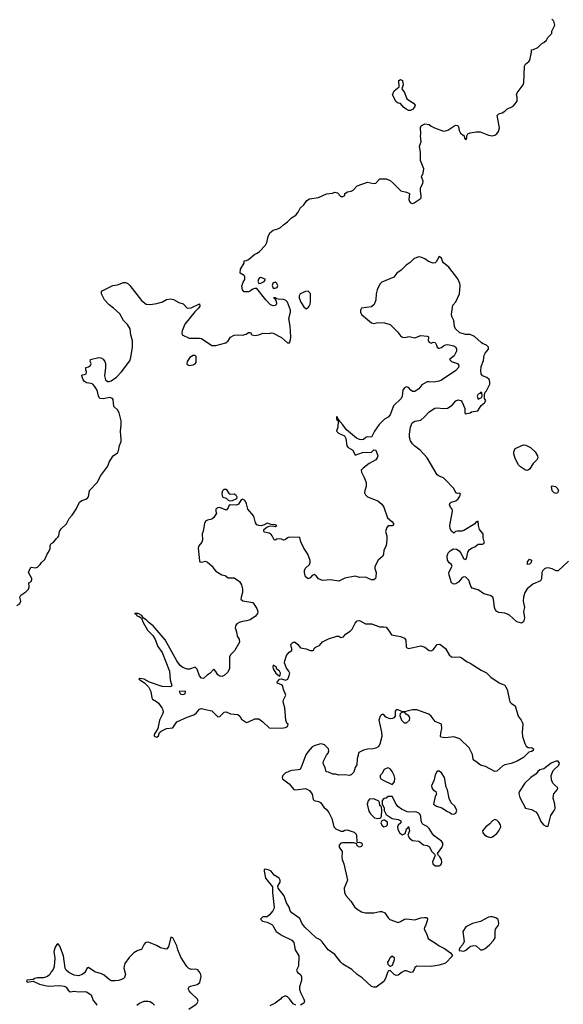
# Model space of a CAD drawing. Header units: inches. Extents: x 2221774 to 2440637, y 201306 to 357559.
# Tile 166 of 245: x 2393257 to 2398559, y 226898 to 236504. Entities that reach past the tile are written whole.
import ezdxf

# ---------------------------------------------------------------- set-up
doc = ezdxf.new("R2010")
doc.units = ezdxf.units.IN
doc.header["$MEASUREMENT"] = 0
doc.layers.add('C3292', color=7, linetype='Continuous')
doc.layers.add('C3293', color=7, linetype='Continuous')

msp = doc.modelspace()

# ---------------------------------------------------------------- linework, layer by layer
at = {"layer": 'C3292', "color": 5, "elevation": 20}
for points in [[(2394509.2, 230000), (2394514.7, 229994.7), (2394536.2, 229950), (2394545.6, 229890), (2394554, 229874), (2394590, 229853.7), (2394610, 229836.4), (2394644.6, 229790), (2394654.4, 229770), (2394657.1, 229750), (2394651.6, 229730), (2394621, 229670), (2394604.8, 229590), (2394568.1, 229530), (2394570, 229518), (2394574, 229510), (2394593.8, 229506.2), (2394610, 229519.3), (2394621.6, 229550), (2394637.2, 229562.8), (2394690, 229590.7), (2394750, 229596.3), (2394790, 229655.9), (2394890, 229700.5), (2394956.2, 229723.8), (2394979.6, 229740.4), (2395010, 229777.5), (2395030, 229785.8), (2395070, 229773.3), (2395130, 229762.5), (2395190, 229704.4), (2395210, 229706.3), (2395250, 229747.8), (2395270, 229752.2), (2395313.5, 229733.5), (2395385.9, 229725.9), (2395405.6, 229710), (2395421.7, 229681.7), (2395470, 229649.4), (2395490, 229653.2), (2395550, 229682.9), (2395590, 229682), (2395630, 229655.1), (2395690, 229597.2), (2395810, 229592.3), (2395850, 229599.3), (2395870.6, 229609.4), (2395874.8, 229630), (2395862.3, 229642.3), (2395853.4, 229670), (2395842, 229790), (2395825.7, 229850), (2395830.3, 229870), (2395853, 229913), (2395830.4, 229970), (2395823.2, 230000)], [(2394732.2, 230000), (2394723.1, 229996.9), (2394650, 229999.1), (2394647.3, 230000)], [(2397996.1, 230000), (2398012.9, 229970), (2398039.2, 229850), (2398053.2, 229833.3), (2398090.9, 229810), (2398120.2, 229710), (2398149.8, 229670), (2398158.6, 229650), (2398163, 229630), (2398158.1, 229550), (2398161.4, 229510), (2398183.5, 229443.5), (2398196, 229416), (2398210, 229406.6), (2398230, 229400.7), (2398250, 229405.1), (2398269.4, 229390), (2398264.8, 229375.2), (2398250, 229363.7), (2398222.6, 229357.4), (2398170, 229306), (2398110, 229270.6), (2398050, 229246.8), (2397990, 229236), (2397970, 229224.7), (2397910, 229172), (2397890, 229171.3), (2397799.9, 229219.9), (2397750, 229231), (2397707.5, 229267.5), (2397690, 229276), (2397680.7, 229290), (2397674.9, 229334.9), (2397641.3, 229401.3), (2397550, 229486.8), (2397490, 229506.8), (2397410, 229498.8), (2397365.4, 229505.4), (2397362, 229510), (2397363.6, 229543.6), (2397376, 229590), (2397371, 229630), (2397310, 229658.8), (2397270, 229711), (2397247.5, 229727.5), (2397130, 229770.8), (2397090, 229770.8), (2397010, 229751), (2396990, 229751.3), (2396950, 229770.8), (2396930, 229770.8), (2396920.7, 229759.3), (2396920.4, 229710), (2396907.1, 229692.8), (2396894.6, 229685.4), (2396870, 229682.6), (2396835.5, 229695.5), (2396824, 229704), (2396810, 229726.8), (2396790, 229726), (2396774, 229710), (2396759, 229670), (2396786.3, 229553.7), (2396790.8, 229510), (2396770, 229438), (2396754, 229410), (2396730, 229398.8), (2396706, 229390), (2396650, 229386.8), (2396610, 229378.8), (2396565.6, 229354.4), (2396550, 229294), (2396545.6, 229234.4), (2396528.7, 229210), (2396515.3, 229164.7), (2396490, 229136.4), (2396470, 229131.8), (2396430, 229137.6), (2396370, 229134), (2396336.4, 229143.6), (2396310, 229144.7), (2396270, 229162), (2396245.4, 229165.4), (2396238, 229210), (2396222, 229230), (2396216, 229250), (2396220.7, 229270), (2396248.8, 229330), (2396264.9, 229350), (2396272.8, 229372.8), (2396268.6, 229390), (2396230, 229428.4), (2396210, 229438), (2396190, 229441.1), (2396130, 229421.1), (2396110, 229408.9), (2396070, 229365.7), (2396049, 229331), (2395999.1, 229200.9), (2395990, 229190.8), (2395974.8, 229185.2), (2395910, 229180.4), (2395890, 229174.4), (2395845.6, 229154.4), (2395823.6, 229130), (2395817, 229110), (2395819, 229099), (2395886, 229050), (2395930, 228995.1), (2395950, 228989.4), (2396044.7, 229004.7), (2396083.2, 228983.2), (2396109, 228950), (2396118, 228898), (2396130, 228886), (2396170, 228878), (2396190, 228868), (2396222, 228822), (2396250, 228799), (2396273.2, 228770), (2396302, 228710), (2396322, 228630), (2396342, 228610), (2396390, 228588.7), (2396412, 228588), (2396430, 228598), (2396450, 228602), (2396518, 228578), (2396538, 228558), (2396542.7, 228542.7), (2396544, 228484), (2396550, 228478), (2396570, 228479.3), (2396594.5, 228470), (2396597, 228450), (2396590, 228438.8), (2396570, 228430.8), (2396550, 228446), (2396545.4, 228465.4), (2396514.9, 228474.9), (2396406.3, 228473.7), (2396389.5, 228470.5), (2396374, 228450), (2396374, 228430), (2396402, 228390), (2396399.5, 228330), (2396402.9, 228310), (2396418, 228270), (2396455.1, 228110), (2396420.9, 228030), (2396425.2, 227990), (2396438.9, 227958.9), (2396485.6, 227905.6), (2396522, 227850), (2396547.3, 227827.3), (2396590, 227801.6), (2396630, 227789.6), (2396711.3, 227791.3), (2396770, 227804.8), (2396790, 227805.1), (2396818, 227790), (2396850, 227742.7), (2396866.6, 227726.6), (2396950, 227697.6), (2396970, 227704.7), (2397010, 227729.7), (2397027.3, 227732.7), (2397110, 227722.9), (2397170, 227741.3), (2397206.6, 227746.6), (2397224.7, 227744.7), (2397233.6, 227733.6), (2397232.9, 227712.9), (2397214.5, 227665.5), (2397204, 227650), (2397202, 227630), (2397225.2, 227590), (2397242, 227542), (2397253.2, 227530), (2397302.3, 227502.3), (2397348.3, 227468.3), (2397401.7, 227441.7), (2397459.3, 227399.3), (2397476.4, 227376.4), (2397478, 227370), (2397410, 227298.8), (2397350, 227280.7), (2397270, 227267.7), (2397130, 227270.8), (2397110, 227256), (2397103.3, 227236.7), (2397087.2, 227212.8), (2397070, 227207.3), (2397030, 227225.7), (2397010, 227224), (2396987.4, 227212.6), (2396950, 227182), (2396930, 227178.5), (2396908.6, 227190), (2396870, 227227.3), (2396856, 227224), (2396850, 227221), (2396839.7, 227200.3), (2396826.2, 227150), (2396810, 227119.5), (2396734.7, 227065.3), (2396710, 227064.4), (2396690, 227072.8), (2396597.6, 227157.6), (2396548.2, 227190), (2396497.7, 227237.7), (2396410, 227291.4), (2396390, 227308.2), (2396330, 227383.7), (2396267.4, 227430), (2396208.2, 227508.2), (2396187, 227527), (2396150, 227547.4), (2396036.9, 227650), (2396010.3, 227690), (2395990, 227734.9), (2395910.6, 227790), (2395895.8, 227810), (2395884.9, 227845), (2395859.1, 227890), (2395837.6, 227957.6), (2395778, 228030), (2395776.3, 228050), (2395797, 228090), (2395798, 228110), (2395789, 228129), (2395739.1, 228159.1), (2395710, 228197), (2395690, 228207.2), (2395650, 228216), (2395642, 228210), (2395642.5, 228197.5), (2395653.7, 228130), (2395723.3, 228043.3), (2395723.5, 227990), (2395738, 227842), (2395736.9, 227830), (2395725.6, 227810), (2395690, 227768.2), (2395670, 227753), (2395630, 227752.2), (2395607, 227730), (2395624, 227710), (2395670, 227700.4), (2395717.2, 227677.2), (2395727.7, 227667.7), (2395744.2, 227630), (2395759.5, 227610), (2395816.2, 227570), (2395910, 227524.8), (2395930, 227501.3), (2395944.1, 227430), (2395979.7, 227370), (2395975.6, 227270), (2395956, 227230), (2395966, 227210), (2395992.9, 227192.9), (2396006, 227170), (2396005.1, 227130), (2395987.8, 227070), (2395986.2, 227046.2), (2395994.9, 227014.9), (2396029.2, 226950), (2396034, 226930), (2396028.7, 226910), (2395995.3, 226890)], [(2394906, 226850), (2394979.5, 226900.5), (2394989.1, 226910), (2394996.9, 226930), (2394990.2, 226950.1), (2394927.4, 227010), (2394910.4, 227030), (2394901.6, 227050), (2394910.6, 227070), (2394923, 227077), (2394987.2, 227092.8), (2395014, 227110), (2395027.7, 227170), (2395024.9, 227190), (2395014.8, 227210), (2394994.3, 227234.3), (2394970, 227241.8), (2394930, 227238.2), (2394907.5, 227247.5), (2394887, 227267), (2394830, 227358.4), (2394798.6, 227430), (2394789.1, 227470), (2394750, 227546), (2394730, 227552), (2394710, 227458), (2394690, 227438), (2394670, 227438.4), (2394630, 227450.3), (2394590, 227473.7), (2394530, 227499.1), (2394510, 227504), (2394490, 227502.8), (2394482, 227498), (2394470, 227484.7), (2394446.8, 227433.2), (2394410, 227422.6), (2394370, 227400.2), (2394324.7, 227355.3), (2394283.6, 227296.4), (2394275, 227270), (2394274.3, 227250), (2394288, 227190), (2394279, 227160.9), (2394269.7, 227150), (2394250, 227138.9), (2394221.2, 227130), (2394190, 227126.8), (2394148.2, 227128.2), (2394130, 227139.3), (2394082.4, 227182.4), (2394055.7, 227195.7), (2393990, 227216.8), (2393930, 227258.4), (2393911.2, 227248.8), (2393905.3, 227230), (2393890, 227206), (2393867.6, 227190), (2393830, 227176.9), (2393790, 227182.9), (2393736, 227210), (2393711.4, 227230), (2393700.2, 227250), (2393684.1, 227370), (2393650, 227465.5), (2393630, 227490.7), (2393619.1, 227480.9), (2393603.1, 227456.9), (2393590, 227412), (2393601, 227350), (2393594, 227266), (2393583.3, 227236.7), (2393564.1, 227215.9), (2393549.7, 227190), (2393529.8, 227170.2), (2393490, 227157.4), (2393430, 227155.8), (2393404, 227150), (2393390, 227140.7), (2393330, 227134.4), (2393323.7, 227130), (2393330, 227115.3), (2393390, 227122.9), (2393450, 227093.3), (2393535, 227075), (2393650, 227080.9), (2393690, 227076.5), (2393710, 227066), (2393730, 227035.1), (2393750, 227021.7), (2393790, 227027.7), (2393830, 227019.4), (2393890, 227023.2), (2393910, 227018.6), (2393955.8, 226990), (2393975.5, 226935.5), (2393998, 226910), (2394008.1, 226890)], [(2394399.6, 226890), (2394425.3, 226910), (2394470, 226929.8), (2394510, 226930.6), (2394530, 226924.8), (2394553.7, 226910), (2394570.9, 226890)], [(2395950.6, 226890.6), (2395924.5, 226904.5), (2395890, 226952), (2395870, 226972), (2395850, 226982), (2395814.6, 226965.4), (2395802, 226950), (2395749, 226910), (2395697.8, 226882.2)]]:
    msp.add_lwpolyline(points, dxfattribs=at)
for points in [[(2394870, 229952), (2394814, 229950), (2394822, 229930), (2394830, 229924.7), (2394850, 229921), (2394870, 229927.7), (2394873.2, 229950)], [(2396990, 229748.7), (2396976.9, 229743.1), (2396966.8, 229733.2), (2396965.2, 229714.8), (2396980.8, 229670), (2397006.1, 229646.1), (2397030, 229645.4), (2397057.8, 229670), (2397061.5, 229690), (2397053.9, 229713.9), (2397028, 229730), (2397010, 229748)], [(2396850, 229205.6), (2396830, 229199.6), (2396812.2, 229187.8), (2396790, 229148), (2396772, 229130), (2396772, 229110), (2396779.6, 229099.6), (2396803.6, 229083.6), (2396890, 229042), (2396912.7, 229070), (2396914.8, 229105.2), (2396909.3, 229130), (2396891.2, 229171.1), (2396873.6, 229193.6)], [(2398490, 229271.8), (2398470, 229265.1), (2398441.6, 229250), (2398370, 229195.1), (2398330, 229186), (2398310.8, 229170), (2398294, 229146), (2398241, 229110), (2398185.2, 229054.8), (2398127.9, 228972.1), (2398124.5, 228955.5), (2398136.8, 228916.8), (2398190, 228812), (2398250, 228798), (2398290, 228774.8), (2398310.6, 228750), (2398341.3, 228681.3), (2398366, 228650), (2398390, 228636), (2398410, 228638), (2398438.2, 228741.8), (2398471.2, 228790), (2398478.9, 228810), (2398477.6, 228850), (2398460.9, 228910), (2398462.5, 228937.5), (2398467.3, 228952.7), (2398498, 228990), (2398506, 229010), (2398475.1, 229035.1), (2398457.2, 229057.2), (2398444.7, 229090), (2398441.7, 229130), (2398461.2, 229178.8), (2398515.3, 229230), (2398523.5, 229250), (2398510, 229270.8)], [(2397330, 229173.2), (2397310, 229138), (2397300.7, 229090), (2397274.8, 229030), (2397276, 229010), (2397290, 228991.3), (2397314.8, 228974.8), (2397322, 228950), (2397310, 228926), (2397292, 228850), (2397322, 228830), (2397375.3, 228815.3), (2397430, 228778), (2397451, 228771), (2397470, 228758), (2397490, 228752), (2397510, 228762), (2397522, 228790), (2397502, 228830), (2397464.7, 228864.7), (2397445.6, 228905.6), (2397429, 228990), (2397415.5, 229015.5), (2397401.2, 229110), (2397370, 229157.2), (2397350, 229172.7)], [(2396890, 228926), (2396850, 228926), (2396831.6, 228908.4), (2396810, 228906), (2396792.7, 228887.3), (2396792.7, 228852.7), (2396811.6, 228811.6), (2396812, 228790), (2396831.6, 228751.6), (2396890, 228712), (2396950, 228702), (2396974, 228690), (2396974, 228670), (2396950, 228646), (2396942, 228630), (2396946, 228606), (2396962, 228570), (2396990, 228552), (2397015.3, 228564.7), (2397027.3, 228592.7), (2397028.4, 228611.6), (2397042, 228618), (2397050, 228634), (2397058, 228590), (2397042, 228550), (2397058.8, 228518.8), (2397090, 228496.3), (2397150, 228490.4), (2397194.1, 228454.1), (2397230, 228447.4), (2397254.5, 228434.5), (2397273.5, 228393.5), (2397303, 228363), (2397308, 228350), (2397284.9, 228290), (2397288, 228270), (2397310, 228250.4), (2397330, 228248.4), (2397350, 228250.4), (2397363, 228257), (2397371.3, 228268.7), (2397375.1, 228284.9), (2397370.6, 228310.6), (2397356.4, 228336.4), (2397340.9, 228350), (2397333.3, 228370), (2397372.9, 228427.1), (2397382.8, 228450), (2397384.2, 228470), (2397372.4, 228490), (2397301.1, 228541.1), (2397282.5, 228562.5), (2397250, 228615.1), (2397230, 228634.7), (2397193.5, 228653.5), (2397183.5, 228663.5), (2397174.3, 228690), (2397170.9, 228730), (2397161.7, 228750), (2397150, 228762.6), (2397130, 228773.1), (2397110, 228776), (2397052.5, 228772.5), (2397035.5, 228775.5), (2396981.5, 228801.5), (2396946.8, 228826.8), (2396928.7, 228850)], [(2396710, 228902.9), (2396670, 228899.5), (2396655.4, 228884.6), (2396646.4, 228850), (2396662.9, 228782.9), (2396677.4, 228757.4), (2396718.8, 228718.8), (2396747.2, 228712.8), (2396770, 228714.8), (2396780.4, 228719.6), (2396787.5, 228732.5), (2396789.7, 228789.7), (2396785.2, 228825.2), (2396770, 228838), (2396767, 228867), (2396760.4, 228880.4)], [(2396804.7, 228695.3), (2396790, 228688.7), (2396780.7, 228670), (2396790, 228646.8), (2396810, 228630.8), (2396830, 228636), (2396844, 228650), (2396845.2, 228670), (2396840.2, 228680.2), (2396814.6, 228694.6)], [(2397890, 228701.2), (2397870, 228689), (2397842, 228658), (2397804.7, 228630), (2397772, 228590), (2397774, 228570), (2397791.6, 228551.6), (2397816.9, 228536.9), (2397850, 228526), (2397870, 228532), (2397910, 228564.7), (2397930, 228591.3), (2397949.2, 228630), (2397945.2, 228650), (2397930, 228674), (2397910, 228694)], [(2397850, 227753.3), (2397830, 227748.7), (2397750, 227705.3), (2397674.4, 227685.6), (2397610, 227655.3), (2397578.8, 227610), (2397590.8, 227510), (2397578, 227482), (2397551.3, 227450), (2397542, 227430), (2397544.7, 227424.7), (2397590, 227416), (2397610, 227426), (2397655.1, 227464.9), (2397687.5, 227472.5), (2397710, 227468), (2397750, 227430.3), (2397770, 227428.5), (2397798.2, 227441.8), (2397840.3, 227479.7), (2397879.5, 227520.5), (2397894.3, 227545.7), (2397894.2, 227610), (2397899, 227630), (2397926.2, 227670), (2397930.8, 227690), (2397924.2, 227724.2), (2397901, 227741), (2397868.5, 227751.5)], [(2396870, 227268), (2396850, 227286), (2396848.7, 227310), (2396862, 227330), (2396870, 227354), (2396890, 227372), (2396910, 227354), (2396911, 227331), (2396890, 227278)]]:
    msp.add_lwpolyline(points, close=True, dxfattribs=at)
at = {"layer": 'C3293', "color": 5}
for points, elevation in [([(2393229.5, 230790.5), (2393259.3, 230810), (2393269.4, 230830), (2393259.3, 230870), (2393269.2, 230890), (2393316.2, 230923.8), (2393342, 230950), (2393348.4, 230971.6), (2393348, 231010), (2393370, 231022), (2393375.5, 231044.5), (2393374.2, 231054.2), (2393344, 231110), (2393362, 231158), (2393370, 231162), (2393410, 231156), (2393430, 231164), (2393458, 231190), (2393468.7, 231210), (2393502, 231238), (2393524, 231290), (2393539.3, 231310), (2393555.5, 231344.5), (2393555.3, 231370), (2393562, 231390), (2393590, 231411), (2393615.5, 231444.5), (2393630, 231456), (2393638, 231470), (2393646, 231510), (2393661.7, 231538.3), (2393715.1, 231584.9), (2393741, 231639), (2393770, 231670.7), (2393809.6, 231730), (2393841, 231799), (2393864.9, 231815.1), (2393910.7, 231829.3), (2393929.5, 231850), (2393938.4, 231910), (2394011.7, 231988.3), (2394050, 232056.4), (2394116.9, 232150), (2394131.4, 232188.5), (2394169.6, 232250.4), (2394210, 232278.8), (2394222.5, 232297.5), (2394229.4, 232350), (2394245.6, 232390), (2394248, 232410), (2394239.7, 232490), (2394248.2, 232551.8), (2394248.1, 232590), (2394227.6, 232670), (2394210, 232698), (2394176, 232730), (2394170, 232798), (2394162, 232810), (2394136.9, 232816.9), (2394070, 232804.7), (2394039, 232810), (2394026.6, 232830), (2394012, 232890), (2393987.3, 232930), (2393970, 232947.3), (2393954.9, 232954.9), (2393910, 232963.1), (2393890, 232973), (2393875.4, 232990), (2393862.7, 233030), (2393862.7, 233037.3), (2393870, 233041), (2393890, 233042), (2393904, 233050), (2393909, 233070), (2393902, 233090), (2393902, 233110), (2393930, 233117.3), (2393949, 233130), (2393953.2, 233150), (2393946, 233170), (2393949, 233190), (2394030, 233208.5), (2394050, 233204.9), (2394070, 233192.7), (2394088.2, 233170), (2394095.3, 233150), (2394095.8, 233110), (2394084, 233030), (2394094.8, 232990), (2394114, 232974), (2394130, 232973.4), (2394150, 232980.5), (2394202, 233018), (2394249.6, 233070), (2394330, 233176.3), (2394342.6, 233210), (2394358.4, 233310), (2394358.4, 233350), (2394357, 233370), (2394339.7, 233430), (2394334.4, 233490), (2394307.4, 233530), (2394268.3, 233568.3), (2394234.7, 233634.7), (2394171.5, 233691.5), (2394130, 233721.5), (2394083.2, 233770), (2394055.1, 233830), (2394055.8, 233850), (2394062.3, 233857.7), (2394165.1, 233910), (2394210, 233918.2), (2394270, 233939.3), (2394290, 233939.7), (2394310.7, 233930.8), (2394330.1, 233910.1), (2394443.9, 233763.9), (2394490, 233730.4), (2394530, 233724.9), (2394595.5, 233735.5), (2394650, 233753.4), (2394690, 233773.8), (2394730, 233779.7), (2394756.1, 233776.1), (2394810, 233744.9), (2394852.8, 233732.8), (2394891.6, 233691.6), (2394930, 233694.8), (2395011.3, 233731.3), (2395014, 233710), (2395000.7, 233690), (2394965.3, 233654.7), (2394867.4, 233532.6), (2394840.7, 233470), (2394838, 233450), (2394842, 233430), (2394910, 233398), (2395010, 233398.8), (2395030, 233393.4), (2395130, 233325.5), (2395170, 233325.5), (2395267.5, 233352.5), (2395289.2, 233370), (2395311.9, 233408.1), (2395350, 233427.3), (2395390, 233431), (2395430, 233426.8), (2395464.5, 233435.5), (2395490, 233451.3), (2395510, 233451.3), (2395522, 233430), (2395550, 233422.8), (2395589.3, 233430.7), (2395630, 233446), (2395690, 233442), (2395709.1, 233450.9), (2395730, 233446.8), (2395810, 233404), (2395870, 233351), (2395890, 233352), (2395898.4, 233381.6), (2395900.5, 233410), (2395894.5, 233514.5), (2395883.7, 233590), (2395899, 233650), (2395897.2, 233670), (2395868.8, 233748.9), (2395848.4, 233768.4), (2395830, 233775.3), (2395777.2, 233777.2), (2395761.2, 233781.2), (2395750, 233791.6), (2395734, 233790), (2395746, 233786), (2395747.7, 233770), (2395758.5, 233758.5), (2395763, 233730), (2395750, 233717), (2395730, 233711.3), (2395703.4, 233723.4), (2395658.4, 233770), (2395570, 233882), (2395550, 233882), (2395530, 233875.3), (2395510, 233858), (2395490, 233848), (2395448, 233850), (2395429, 233870), (2395424.7, 233904.7), (2395437.2, 233942.8), (2395453.2, 233970), (2395454.6, 233994.6), (2395446, 234010), (2395408, 234030), (2395410, 234072), (2395448, 234130), (2395447.3, 234152.7), (2395470, 234156), (2395490, 234166), (2395550, 234218), (2395573.6, 234226.4), (2395597.5, 234242.5), (2395656, 234304), (2395669.3, 234330.7), (2395679.3, 234390), (2395695.5, 234424.5), (2395730, 234450.8), (2395775.5, 234464.5), (2395802, 234478), (2395830, 234504.7), (2395870, 234531.3), (2395908.7, 234570), (2395950, 234598), (2395972.5, 234627.5), (2395993.6, 234666.4), (2396030, 234698), (2396058.6, 234741.4), (2396083.2, 234756.8), (2396170, 234771), (2396250, 234806), (2396308.7, 234811.3), (2396330, 234822), (2396356, 234816), (2396390, 234778), (2396410, 234778), (2396428, 234790), (2396428, 234810), (2396454.5, 234825.5), (2396490, 234830.6), (2396510, 234842), (2396550, 234884.9), (2396650, 234918), (2396707.9, 234907.9), (2396729.4, 234910.6), (2396769.4, 234950.6), (2396830, 234950.8), (2396870, 234934.8), (2396901, 234910), (2396973.3, 234833.3), (2397030, 234823.1), (2397059.1, 234810), (2397051.2, 234750), (2397059, 234730), (2397070, 234718.3), (2397090, 234712), (2397103.3, 234716.7), (2397164.7, 234755.3), (2397172.7, 234767.3), (2397174, 234786), (2397166, 234830), (2397166.3, 234853.7), (2397169.9, 234870.1), (2397190, 234905.5), (2397192.3, 234927.7), (2397176.2, 234970), (2397191.8, 235008.2), (2397199.2, 235050), (2397165.8, 235130), (2397165.3, 235210), (2397156, 235270), (2397173.7, 235313.7), (2397165.6, 235370), (2397171.1, 235390), (2397167.2, 235452.8), (2397172.4, 235467.6), (2397190, 235480.3), (2397210, 235487.6), (2397250, 235482.6), (2397270, 235465.3), (2397302, 235450), (2397390, 235417.4), (2397410, 235418.7), (2397433.1, 235426.9), (2397490, 235466.8), (2397510, 235474.8), (2397530, 235471), (2397538.5, 235458.5), (2397544.4, 235424.4), (2397557.3, 235397.3), (2397592, 235370), (2397596, 235350), (2397610, 235331.3), (2397619.3, 235350), (2397619, 235370), (2397629, 235390), (2397650, 235400.7), (2397710, 235412), (2397749.1, 235410.9), (2397830, 235378.7), (2397867.5, 235372.5), (2397890, 235377.3), (2397910, 235391), (2397927, 235413), (2397936.2, 235450), (2397915.3, 235570), (2397930, 235584.7), (2397963.1, 235596.9), (2397988.8, 235611.1), (2398010, 235631.3), (2398070, 235662), (2398090, 235682), (2398108.7, 235710), (2398108.8, 235748.9), (2398104, 235770), (2398108.7, 235790), (2398169, 235870), (2398175.3, 235890), (2398182, 236050), (2398189.2, 236070.8), (2398223.7, 236096.3), (2398233.2, 236110), (2398248.8, 236188.9), (2398249.1, 236210.9), (2398267.3, 236212.7), (2398310, 236232), (2398348.8, 236271.1), (2398370, 236282), (2398394.6, 236305.4), (2398408.8, 236331.1), (2398448, 236370), (2398448.8, 236391.1), (2398478, 236450), (2398468, 236490), (2398448.8, 236508.9)], 40), ([(2398610, 231221.1), (2398510, 231128), (2398488.2, 231128.3), (2398450, 231145.5), (2398410, 231156.9), (2398390, 231153.7), (2398374.6, 231145.4), (2398358.4, 231130), (2398349.7, 231110.3), (2398347.4, 231050), (2398335.3, 231030), (2398263.3, 230996.7), (2398207.9, 230952.1), (2398184.8, 230915.2), (2398169.8, 230870), (2398167.5, 230830), (2398181.6, 230770), (2398171.8, 230730), (2398179.9, 230670), (2398170.5, 230629.5), (2398150, 230616.5), (2398105.3, 230630), (2398033.6, 230693.6), (2398010, 230707.6), (2397990, 230714.3), (2397930, 230720.6), (2397910, 230729.2), (2397895.2, 230750), (2397888, 230770), (2397877.8, 230850), (2397871.1, 230871.1), (2397847.5, 230887.5), (2397783.8, 230903.8), (2397730, 230942.4), (2397670, 230959.5), (2397658.3, 230978.3), (2397636.7, 231036.7), (2397610, 231066), (2397590, 231070.5), (2397570, 231060.5), (2397539.5, 231020.5), (2397510, 231000.3), (2397490, 230997), (2397470.3, 231010.3), (2397445.5, 231085.5), (2397443.6, 231110), (2397474.2, 231174.2), (2397467.3, 231190), (2397445.1, 231205.1), (2397430.3, 231230), (2397426.5, 231273.5), (2397435.6, 231304.4), (2397456.1, 231323.9), (2397482, 231338), (2397490, 231341.2), (2397518.6, 231338.6), (2397543.3, 231323.3), (2397561.2, 231301.2), (2397590, 231246), (2397610, 231238), (2397619.1, 231260.9), (2397627.7, 231310), (2397644.9, 231335.1), (2397670, 231353.2), (2397696.8, 231363.2), (2397730, 231388.7), (2397770, 231389.2), (2397784.7, 231395.3), (2397791, 231410), (2397782.5, 231422.5), (2397776.3, 231450), (2397778, 231490), (2397742, 231530), (2397730.5, 231570), (2397730, 231612), (2397716.4, 231603.6), (2397710, 231604.7), (2397695.6, 231584.4), (2397590, 231519.5), (2397570, 231514), (2397525.4, 231514.6), (2397508.7, 231510), (2397490, 231496), (2397470, 231513.4), (2397457.3, 231537.3), (2397454, 231570), (2397478.2, 231710), (2397474.3, 231730), (2397457.4, 231750), (2397450.3, 231770), (2397456.4, 231790), (2397464.1, 231795.9), (2397510, 231809.7), (2397534, 231830), (2397548, 231850), (2397556.8, 231876.8), (2397550, 231884.7), (2397530, 231880.5), (2397510, 231888.4), (2397490.5, 231930), (2397403.1, 232023.1), (2397390, 232035.3), (2397350, 232051.6), (2397330, 232064.9), (2397230.2, 232230.2), (2397164.1, 232304.1), (2397110, 232343.6), (2397090, 232366.5), (2397070, 232395.6), (2397059.2, 232430), (2397059.2, 232460.8), (2397069.2, 232530), (2397086.2, 232570), (2397110, 232587.8), (2397170, 232599), (2397206.4, 232630), (2397250, 232678.3), (2397306.3, 232713.7), (2397330, 232717.9), (2397390, 232711.5), (2397430, 232714.7), (2397474.7, 232745.3), (2397510, 232785.4), (2397534.8, 232794.8), (2397559, 232790), (2397573.4, 232773.4), (2397599.3, 232710), (2397598, 232670), (2397602, 232662), (2397610, 232658), (2397616.9, 232663.1), (2397650, 232669.6), (2397662.3, 232677.7), (2397724.7, 232690), (2397758, 232742), (2397790, 232768), (2397802, 232790), (2397792, 232810), (2397792, 232850), (2397798, 232870), (2397810, 232882), (2397841.7, 232950), (2397843.2, 232970), (2397834.6, 232994.6), (2397813.6, 233013.6), (2397770.3, 233030.3), (2397758.7, 233050), (2397755.1, 233075.1), (2397759.2, 233120.8), (2397780.9, 233179.1), (2397786.9, 233230), (2397797, 233250), (2397830.5, 233290), (2397830.6, 233310), (2397810.8, 233330), (2397770, 233346.7), (2397756.7, 233356.7), (2397694.6, 233414.6), (2397651.6, 233431.6), (2397610, 233432.6), (2397551.1, 233448.9), (2397506.5, 233490), (2397496.9, 233510), (2397491, 233571), (2397472.6, 233610), (2397469.2, 233630.8), (2397481.3, 233718.7), (2397510, 233752.7), (2397548, 233830), (2397553.1, 233910), (2397548.8, 233930), (2397530, 233977.6), (2397443.5, 234090), (2397391.6, 234131.6), (2397379.7, 234150), (2397370, 234179.3), (2397350, 234193), (2397318.7, 234141.3), (2397310, 234132.7), (2397290, 234129), (2397244.8, 234144.8), (2397207.7, 234170), (2397170, 234188.5), (2397150, 234190.2), (2397130, 234184.9), (2397103, 234170), (2397064.8, 234135.2), (2397025.1, 234110), (2396979.1, 234060.9), (2396934, 234030), (2396906.2, 233993.8), (2396790, 233943.8), (2396770, 233924), (2396742.6, 233870), (2396734.7, 233830), (2396732, 233770), (2396713.8, 233726.2), (2396690, 233704), (2396590, 233691.3), (2396581.2, 233670), (2396581.2, 233650), (2396590, 233629), (2396690, 233547), (2396710, 233540.9), (2396750, 233549.3), (2396813.7, 233546.3), (2396870, 233532.3), (2396940.5, 233460.5), (2396970, 233421.2), (2396990, 233406), (2397010, 233404.5), (2397055.1, 233415.1), (2397110, 233402), (2397170, 233422), (2397230, 233418), (2397246, 233410), (2397242, 233370), (2397250, 233358), (2397270, 233348), (2397290, 233359), (2397310, 233354.5), (2397323.7, 233330), (2397329.1, 233309.1), (2397340.9, 233300.9), (2397350, 233299.3), (2397370, 233307.3), (2397390, 233324), (2397410, 233332.4), (2397430, 233334.7), (2397490, 233322.4), (2397510.7, 233310), (2397517.7, 233290), (2397517.7, 233270), (2397495.4, 233224.6), (2397448.7, 233190), (2397469, 233170), (2397526, 233150), (2397541.3, 233130), (2397535.6, 233110), (2397510, 233083.2), (2397370, 232988.1), (2397350, 232979.1), (2397293.4, 232966.6), (2397250, 232972.7), (2397230, 232971), (2397178.6, 232941.4), (2397150, 232904.7), (2397110, 232876.6), (2397090, 232877.1), (2397072.6, 232890), (2397050, 232917.4), (2397030, 232921.3), (2397010, 232911.6), (2396995.7, 232890), (2396987.5, 232830), (2396978.6, 232810), (2396904.2, 232735.8), (2396869.8, 232650), (2396850, 232628), (2396814.1, 232605.9), (2396764.9, 232555.1), (2396717.8, 232490), (2396690, 232430.7), (2396646.2, 232433.8), (2396632.1, 232427.9), (2396611.8, 232408.2), (2396590, 232404.9), (2396570, 232408), (2396541.7, 232421.7), (2396443.2, 232503.2), (2396410, 232553.4), (2396381.6, 232581.6), (2396370, 232602), (2396362, 232602), (2396364.7, 232610), (2396354, 232630), (2396347, 232630), (2396345.6, 232610), (2396350, 232599), (2396359, 232599), (2396362, 232590), (2396360.5, 232530), (2396347.8, 232490), (2396366.6, 232470), (2396426.1, 232446.1), (2396439.3, 232419.3), (2396447.5, 232347.5), (2396461.6, 232330), (2396505.6, 232305.6), (2396530, 232256), (2396599.5, 232280.5), (2396690, 232284.5), (2396711.3, 232308.7), (2396730, 232305.2), (2396749.7, 232250), (2396745.1, 232230), (2396730, 232208.9), (2396665.3, 232174.7), (2396606, 232130), (2396587, 232110), (2396591.6, 232090), (2396618.2, 232038.2), (2396635.6, 231990), (2396637.4, 231950), (2396622.9, 231910), (2396620.9, 231890), (2396629.6, 231870), (2396650, 231849.6), (2396750, 231810.9), (2396790, 231778.3), (2396809.8, 231749.8), (2396845.8, 231645.8), (2396887.6, 231610), (2396902, 231590), (2396902, 231578), (2396892.5, 231567.5), (2396850, 231566), (2396836.9, 231550), (2396830, 231531), (2396826.4, 231510), (2396836.5, 231470), (2396837.9, 231430), (2396831.5, 231371.5), (2396809.8, 231330), (2396806.8, 231290), (2396798.4, 231270), (2396752.1, 231230), (2396721.7, 231170), (2396720.2, 231150), (2396732.8, 231110), (2396732.3, 231067.7), (2396727.4, 231052.6), (2396710, 231039.6), (2396690, 231038.8), (2396630, 231067.1), (2396570, 231061.8), (2396530, 231075.8), (2396430, 231056.8), (2396370, 231025.4), (2396290, 231040.5), (2396210, 231033.8), (2396172.7, 231050), (2396150, 231077.4), (2396130, 231090.1), (2396110, 231082.8), (2396090, 231059.5), (2396070, 231050.3), (2396045.7, 231070), (2396034.6, 231110), (2396034.6, 231130), (2396045.7, 231154.2), (2396083.6, 231190), (2396090.4, 231210), (2396088.7, 231228.7), (2396068, 231290), (2396028.4, 231348.4), (2395998, 231410), (2395990, 231454), (2395890, 231456), (2395870, 231451), (2395848, 231430), (2395830, 231428), (2395810, 231437.6), (2395790, 231440.9), (2395764.9, 231435.1), (2395750, 231425.7), (2395740.7, 231430), (2395720.6, 231470), (2395710, 231482), (2395690, 231494.4), (2395644.7, 231504.7), (2395639.5, 231510), (2395639.6, 231530), (2395666.1, 231553.9), (2395690, 231562.4), (2395725.4, 231565.4), (2395750, 231561.2), (2395764.7, 231570), (2395750, 231576.3), (2395710, 231578.8), (2395670, 231593.7), (2395642.9, 231577.1), (2395611.9, 231568.1), (2395590, 231568.5), (2395570, 231575), (2395557.1, 231597.1), (2395540.4, 231660.5), (2395483.9, 231730), (2395470, 231782), (2395456.5, 231810), (2395450, 231818.4), (2395430, 231828), (2395418.9, 231821.1), (2395390, 231776.3), (2395373.1, 231766.9), (2395308.8, 231771.1), (2395297.2, 231762.8), (2395290, 231742), (2395270, 231718), (2395210, 231746), (2395190, 231742), (2395170, 231730.4), (2395169.5, 231710), (2395177.2, 231690), (2395150, 231648.2), (2395130, 231630.3), (2395090, 231621.6), (2395070, 231610.6), (2395060.9, 231590), (2395047, 231513), (2395037.2, 231490), (2395041.2, 231430), (2395033.2, 231406.8), (2395004.5, 231370), (2394999.5, 231350), (2395010, 231226), (2395015.3, 231215.3), (2395030, 231213.2), (2395070, 231220.5), (2395090, 231212.8), (2395133.9, 231173.9), (2395150, 231146.6), (2395170, 231125.8), (2395230, 231089.8), (2395261, 231081), (2395290, 231060.5), (2395350, 231059.7), (2395402, 231022), (2395421.7, 230990), (2395431.9, 230950), (2395430, 230914.8), (2395416.8, 230870), (2395415.4, 230850), (2395434.4, 230834.4), (2395530, 230819.6), (2395570, 230760.9), (2395578.5, 230730), (2395576.4, 230710), (2395556.3, 230683.7), (2395505.1, 230650), (2395470, 230639.5), (2395430, 230634.4), (2395397.7, 230622.3), (2395376.4, 230610), (2395361.4, 230590), (2395358.3, 230570), (2395371.8, 230531.7), (2395376.8, 230490), (2395399.3, 230459.3), (2395401.5, 230430), (2395352.3, 230347.7), (2395315.1, 230310), (2395303.5, 230290), (2395302.6, 230170), (2395283.8, 230136.2), (2395250, 230106.3), (2395230, 230097.8), (2395210, 230098.3), (2395190, 230112), (2395170, 230144.9), (2395150, 230167.3), (2395114.3, 230130), (2395085.4, 230110), (2395050, 230076.5), (2395030, 230080.2), (2395010, 230102.3), (2394987.1, 230167.1), (2394970, 230188.9), (2394911.9, 230168.1), (2394890, 230168.6), (2394850, 230183.2), (2394822.7, 230202.7), (2394789.7, 230249.7), (2394674.5, 230454.5), (2394560.3, 230590), (2394518.6, 230618.6), (2394490, 230648.7), (2394464.1, 230664.1), (2394450, 230690.4), (2394411.3, 230710), (2394378, 230710), (2394398.6, 230698.6), (2394399.3, 230690), (2394422, 230682), (2394444.7, 230664.7), (2394458.5, 230630), (2394503.5, 230550), (2394555.3, 230495.3), (2394577.9, 230457.9), (2394605.8, 230390), (2394646.9, 230330), (2394717.5, 230150), (2394724.4, 230064.4), (2394742, 230010), (2394738, 230002), (2394732.2, 230000)], 20), ([(2395823.2, 230000), (2395822.6, 230002.6), (2395813.7, 230013.7), (2395768.1, 230030), (2395770.8, 230050), (2395782.6, 230057.4), (2395790, 230069.2), (2395810, 230074), (2395850, 230061.2), (2395871, 230070), (2395883.8, 230096.2), (2395893.4, 230130), (2395883.8, 230150), (2395858, 230178), (2395840.8, 230230), (2395842.4, 230250), (2395859.1, 230300.9), (2395887.1, 230332.9), (2395911.5, 230350), (2395912, 230370), (2395904.2, 230390), (2395903.2, 230410), (2395924.9, 230430), (2395944, 230430), (2395969.7, 230410), (2395997.1, 230377.2), (2396050, 230365.8), (2396090, 230350.7), (2396121, 230350), (2396126.6, 230353.4), (2396128.9, 230370), (2396140.1, 230379.9), (2396150, 230387.4), (2396182.6, 230397.4), (2396210, 230433.2), (2396270, 230465.6), (2396350, 230489.6), (2396370, 230489.6), (2396390, 230477.4), (2396415, 230485), (2396435.5, 230510), (2396481, 230539), (2396500.1, 230559.9), (2396530, 230618.2), (2396544.1, 230635.8), (2396550, 230640.9), (2396570, 230641.3), (2396630, 230610.4), (2396690, 230609.4), (2396770, 230580.7), (2396810, 230582.5), (2396830, 230578.7), (2396854.9, 230550), (2396882.9, 230502.9), (2396970, 230487.3), (2397009, 230470), (2397022.7, 230450), (2397026, 230386), (2397030, 230378.4), (2397050, 230368.2), (2397170, 230396.1), (2397210, 230383.5), (2397249.8, 230349.8), (2397270, 230347.8), (2397290, 230357.4), (2397328.9, 230410), (2397353.6, 230413.6), (2397409.7, 230370), (2397447.6, 230307.6), (2397469.8, 230289.8), (2397510, 230283.9), (2397548.3, 230288.3), (2397561.8, 230281.8), (2397620.3, 230240.3), (2397650, 230227.1), (2397758.9, 230158.9), (2397810, 230133.2), (2397851.3, 230091.3), (2397934.9, 230034.9), (2397990, 230010.9), (2397996.1, 230000)], 20), ([(2394647.3, 230000), (2394521.8, 230041.8), (2394470, 230071.3), (2394430, 230076.4), (2394419.3, 230070), (2394473.9, 230033.9), (2394509.2, 230000)], 20)]:
    msp.add_lwpolyline(points, dxfattribs=dict(at, elevation=elevation))
for points, elevation in [([(2397070, 235617.7), (2397050, 235619.6), (2397027.2, 235630), (2397001.7, 235650), (2396970, 235686.6), (2396948.7, 235690), (2396930, 235704), (2396892.7, 235770), (2396910, 235810.8), (2396958, 235850), (2396955.3, 235910), (2396970, 235921), (2396990.5, 235910), (2396998.8, 235870), (2396984.7, 235830), (2397010, 235794.8), (2397033.3, 235733.3), (2397097.4, 235690), (2397112.9, 235670), (2397107.2, 235650), (2397090, 235627)], 40), ([(2395610, 233989.5), (2395595.5, 233984.5), (2395586, 233974), (2395580.7, 233950), (2395590, 233931.3), (2395610, 233934.9), (2395630, 233944.9), (2395640.9, 233950), (2395650, 233962.8), (2395650, 233973.6)], 40), ([(2395750, 233942.6), (2395725.4, 233934.6), (2395720.8, 233910), (2395730, 233886), (2395750, 233883.7), (2395767.8, 233892.2), (2395773.5, 233910), (2395764.7, 233930)], 40), ([(2396070, 233855.3), (2396046, 233854), (2395994, 233830), (2395982, 233810), (2395982, 233790), (2395998, 233750), (2396030, 233702), (2396050, 233684.7), (2396070, 233696), (2396079.3, 233710), (2396089.2, 233730), (2396092, 233750), (2396092.7, 233830), (2396090, 233838)], 40), ([(2394950, 233228.7), (2394918, 233210), (2394891.3, 233170), (2394886, 233150), (2394890, 233142), (2394910, 233131.3), (2394950, 233136), (2394970, 233146.8), (2394978.6, 233161.4), (2394978, 233218), (2394970, 233228)], 40), ([(2397750, 232868), (2397743.5, 232856.5), (2397728.2, 232850), (2397720.7, 232830), (2397730, 232802), (2397762, 232818), (2397767.3, 232832.7), (2397766, 232866)], 20), ([(2398210, 232106), (2398189.4, 232109.4), (2398142.5, 232142.5), (2398122.4, 232162.4), (2398090, 232224), (2398076.9, 232270), (2398076.9, 232290), (2398090, 232320.7), (2398170, 232355.3), (2398193.7, 232353.7), (2398239.1, 232330), (2398284, 232290), (2398307.7, 232250), (2398310.6, 232230), (2398302, 232210), (2398265.9, 232174.2), (2398230, 232120.9)], 20), ([(2395310, 231874.4), (2395350, 231878.4), (2395364, 231870), (2395374.8, 231850), (2395371.3, 231830), (2395330, 231809.2), (2395308.7, 231808.7), (2395294, 231814), (2395274, 231834), (2395243.2, 231843.2), (2395236, 231856), (2395233.6, 231890), (2395239.6, 231910), (2395250, 231923), (2395270, 231924.4), (2395299.1, 231879.1)], 20), ([(2398490, 231882), (2398470, 231889), (2398450, 231909), (2398445.2, 231950), (2398450, 231958), (2398482, 231950), (2398501, 231930), (2398510.9, 231909.1), (2398502, 231890)], 20), ([(2398210, 231189.3), (2398210, 231216), (2398230, 231242.8), (2398250, 231231.3), (2398246, 231210), (2398230, 231194)], 20), ([(2395730, 230208.7), (2395724.9, 230190), (2395730, 230171.3), (2395755.5, 230130), (2395790, 230101), (2395799, 230110), (2395800.9, 230130), (2395790, 230149), (2395766.6, 230166.6), (2395758.4, 230190)], 20)]:
    msp.add_lwpolyline(points, close=True, dxfattribs=dict(at, elevation=elevation))

doc.saveas('drawing.dxf')
